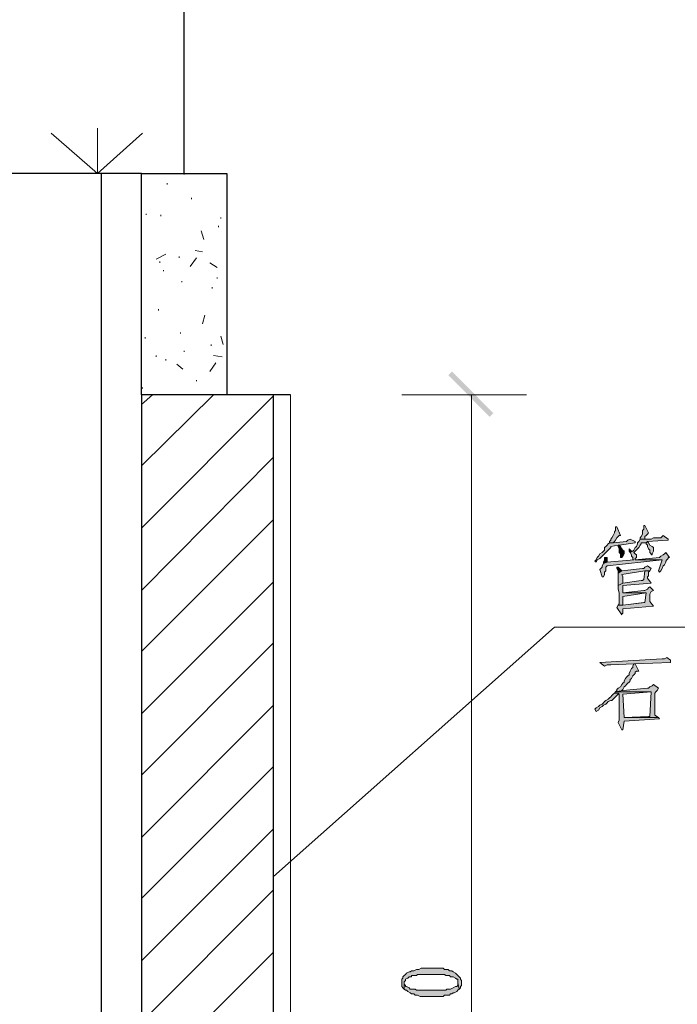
# Model space of a CAD drawing. Extents: x 566443 to 590371, y 3845226 to 3876576.
# Tile 213 of 221: x 586717 to 586740, y 3854053 to 3854087. Entities that reach past the tile are written whole.
import ezdxf

# ---------------------------------------------------------------- set-up
doc = ezdxf.new("R2010")
doc.units = 0
doc.layers.add('C00-00-00', color=7, linetype='CONTINUOUS')

msp = doc.modelspace()

# ---------------------------------------------------------------- hatches: boundary and pattern name
at = {"layer": 'C00-00-00'}
h = msp.add_hatch(color=256, dxfattribs=at)
h.dxf.hatch_style = 2
h.paths.add_polyline_path([(586733.187, 3854073.579), (586731.621, 3854074.891), (586731.748, 3854075.018)])
h = msp.add_hatch(color=256, dxfattribs=at)
h.dxf.hatch_style = 2
h.paths.add_polyline_path([(586733.06, 3854073.452), (586733.187, 3854073.579), (586731.621, 3854074.891)])
h = msp.add_hatch(color=256, dxfattribs=at)
h.dxf.hatch_style = 2
h.paths.add_polyline_path([(586737.42, 3854069.642), (586737.42, 3854069.515), (586737.378, 3854069.472), (586737.378, 3854069.43), (586737.336, 3854069.345), (586737.293, 3854069.261), (586737.251, 3854069.218), (586737.251, 3854069.176), (586737.209, 3854069.134), (586737.209, 3854069.091), (586737.336, 3854069.091), (586737.378, 3854069.134), (586737.42, 3854069.176), (586737.463, 3854069.261), (586737.505, 3854069.303), (586737.547, 3854069.345), (586737.59, 3854069.345), (586737.463, 3854069.642)])
h = msp.add_hatch(color=256, dxfattribs=at)
h.dxf.hatch_style = 2
h.paths.add_polyline_path([(586738.436, 3854069.684), (586738.394, 3854069.684), (586738.394, 3854069.642), (586738.394, 3854069.557), (586738.352, 3854069.515), (586738.352, 3854069.388), (586738.309, 3854069.303), (586738.267, 3854069.261), (586738.267, 3854069.218), (586738.394, 3854069.218), (586738.436, 3854069.218), (586738.436, 3854069.303), (586738.479, 3854069.345), (586738.521, 3854069.388), (586738.563, 3854069.43)])
h = msp.add_hatch(color=256, dxfattribs=at)
h.dxf.hatch_style = 2
h.paths.add_polyline_path([(586737.928, 3854069.218), (586737.844, 3854069.176), (586737.801, 3854069.134), (586737.336, 3854069.091), (586737.209, 3854069.091), (586737.166, 3854069.049), (586737.124, 3854069.007), (586737.082, 3854068.964), (586737.039, 3854068.922), (586737.039, 3854068.837), (586736.997, 3854068.795), (586736.955, 3854068.753), (586736.87, 3854068.71), (586736.828, 3854068.626), (586736.785, 3854068.583), (586736.743, 3854068.499), (586736.701, 3854068.456), (586736.743, 3854068.414), (586736.785, 3854068.499), (586736.87, 3854068.541), (586736.912, 3854068.583), (586736.997, 3854068.668), (586737.039, 3854068.71), (586737.082, 3854068.753), (586737.124, 3854068.795), (586737.166, 3854068.837), (586737.209, 3854068.88), (586737.251, 3854068.922), (586737.251, 3854068.964), (586737.505, 3854069.007), (586737.547, 3854069.007), (586738.098, 3854069.091), (586738.098, 3854069.134)])
h = msp.add_hatch(color=256, dxfattribs=at)
h.dxf.hatch_style = 2
h.paths.add_polyline_path([(586739.071, 3854069.345), (586739.029, 3854069.303), (586738.987, 3854069.261), (586738.733, 3854069.261), (586738.648, 3854069.218), (586738.267, 3854069.218), (586738.225, 3854069.134), (586738.182, 3854069.091), (586738.182, 3854069.049), (586738.14, 3854068.964), (586738.098, 3854068.922), (586738.055, 3854068.837), (586738.013, 3854068.795), (586737.928, 3854068.753), (586737.971, 3854068.668), (586737.971, 3854068.626), (586738.013, 3854068.583), (586738.013, 3854068.499), (586738.055, 3854068.499), (586737.124, 3854068.414), (586736.997, 3854068.372), (586736.955, 3854068.287), (586736.955, 3854068.245), (586736.912, 3854068.202), (586736.87, 3854068.16), (586736.955, 3854067.906), (586736.997, 3854067.906), (586737.039, 3854067.991), (586737.039, 3854068.075), (586737.082, 3854068.118), (586737.082, 3854068.245), (586737.124, 3854068.287), (586739.029, 3854068.499), (586738.098, 3854068.499), (586738.098, 3854068.541), (586738.14, 3854068.583), (586738.14, 3854068.668), (586738.098, 3854068.71), (586738.055, 3854068.753), (586738.098, 3854068.795), (586738.182, 3854068.88), (586738.225, 3854068.922), (586738.267, 3854069.007), (586738.309, 3854069.049), (586738.309, 3854069.091), (586738.352, 3854069.091), (586738.479, 3854069.091), (586738.521, 3854069.134), (586739.241, 3854069.176), (586739.241, 3854069.218)])
h = msp.add_hatch(color=256, dxfattribs=at)
h.dxf.hatch_style = 2
h.paths.add_polyline_path([(586738.521, 3854069.134), (586738.479, 3854069.091), (586738.479, 3854069.049), (586738.521, 3854069.007), (586738.521, 3854068.964), (586738.563, 3854068.88), (586738.606, 3854068.837), (586738.606, 3854068.753), (586738.648, 3854068.71), (586738.648, 3854068.668), (586738.69, 3854068.668), (586738.69, 3854068.71), (586738.733, 3854068.795), (586738.733, 3854068.922), (586738.69, 3854068.964), (586738.606, 3854069.007), (586738.563, 3854069.091)])
h = msp.add_hatch(color=256, dxfattribs=at)
h.dxf.hatch_style = 2
h.paths.add_polyline_path([(586737.547, 3854069.007), (586737.505, 3854069.007), (586737.505, 3854068.964), (586737.547, 3854068.88), (586737.547, 3854068.753), (586737.59, 3854068.71), (586737.59, 3854068.583), (586737.632, 3854068.583), (586737.674, 3854068.626), (586737.717, 3854068.71), (586737.717, 3854068.795), (586737.674, 3854068.837), (586737.632, 3854068.88), (586737.59, 3854068.964)])
h = msp.add_hatch(color=256, dxfattribs=at)
h.dxf.hatch_style = 2
h.paths.add_polyline_path([(586737.886, 3854068.88), (586737.886, 3854068.795), (586737.928, 3854068.753), (586738.013, 3854068.795), (586737.971, 3854068.795)])
h = msp.add_hatch(color=256, dxfattribs=at)
h.dxf.hatch_style = 2
h.paths.add_polyline_path([(586739.156, 3854068.753), (586739.114, 3854068.71), (586739.071, 3854068.668), (586738.987, 3854068.626), (586738.944, 3854068.583), (586738.098, 3854068.499), (586739.029, 3854068.499), (586738.902, 3854068.118), (586738.944, 3854068.075), (586738.987, 3854068.118), (586739.029, 3854068.202), (586739.071, 3854068.287), (586739.114, 3854068.329), (586739.156, 3854068.414), (586739.156, 3854068.456), (586739.198, 3854068.499), (586739.241, 3854068.541), (586739.241, 3854068.583), (586739.283, 3854068.583)])
h = msp.add_hatch(color=256, dxfattribs=at)
h.dxf.hatch_style = 2
h.paths.add_polyline_path([(586737.124, 3854068.583), (586737.039, 3854068.583), (586737.039, 3854068.499), (586736.997, 3854068.414), (586736.997, 3854068.372), (586737.124, 3854068.414)])
h = msp.add_hatch(color=256, dxfattribs=at)
h.dxf.hatch_style = 2
h.paths.add_polyline_path([(586737.505, 3854068.245), (586737.463, 3854068.245), (586737.463, 3854068.202), (586737.505, 3854068.118), (586737.505, 3854068.033), (586737.632, 3854068.118)])
h = msp.add_hatch(color=256, dxfattribs=at)
h.dxf.hatch_style = 2
h.paths.add_polyline_path([(586738.521, 3854068.287), (586738.436, 3854068.245), (586738.394, 3854068.202), (586738.352, 3854068.202), (586737.632, 3854068.118), (586737.505, 3854068.033), (586737.505, 3854067.61), (586737.674, 3854067.694), (586737.674, 3854067.906), (586737.632, 3854067.991), (586738.436, 3854068.118), (586738.606, 3854068.118), (586738.648, 3854068.202)])
h = msp.add_hatch(color=256, dxfattribs=at)
h.dxf.hatch_style = 2
h.paths.add_polyline_path([(586738.606, 3854068.118), (586738.436, 3854068.118), (586738.394, 3854067.821), (586738.352, 3854067.779), (586738.309, 3854067.779), (586737.674, 3854067.694), (586737.505, 3854067.61), (586737.505, 3854067.483), (586737.547, 3854067.356), (586737.547, 3854066.975), (586737.505, 3854066.932), (586737.674, 3854066.932), (586737.674, 3854066.975), (586737.674, 3854067.229), (586738.479, 3854067.356), (586737.674, 3854067.356), (586737.674, 3854067.44), (586737.674, 3854067.61), (586738.648, 3854067.694), (586738.521, 3854067.864), (586738.521, 3854067.906), (586738.563, 3854067.948), (586738.563, 3854068.075)])
h = msp.add_hatch(color=256, dxfattribs=at)
h.dxf.hatch_style = 2
h.paths.add_polyline_path([(586738.606, 3854067.567), (586738.563, 3854067.525), (586738.521, 3854067.483), (586738.436, 3854067.44), (586738.394, 3854067.44), (586737.674, 3854067.356), (586738.479, 3854067.356), (586738.436, 3854067.017), (586737.674, 3854066.932), (586737.505, 3854066.932), (586737.463, 3854066.848), (586737.632, 3854066.594), (586737.632, 3854066.636), (586737.674, 3854066.636), (586737.674, 3854066.805), (586738.733, 3854066.89), (586738.606, 3854067.059), (586738.606, 3854067.186), (586738.606, 3854067.229), (586738.606, 3854067.313), (586738.648, 3854067.398), (586738.733, 3854067.44)])
h = msp.add_hatch(color=256, dxfattribs=at)
h.dxf.hatch_style = 2
h.paths.add_polyline_path([(586738.394, 3854067.017), (586737.674, 3854066.932), (586738.436, 3854067.017)])
h = msp.add_hatch(color=256, dxfattribs=at)
h.dxf.hatch_style = 2
h.paths.add_polyline_path([(586739.198, 3854065.112), (586739.114, 3854065.07), (586739.029, 3854065.07), (586736.87, 3854064.943), (586737.039, 3854064.816), (586737.124, 3854064.858), (586737.251, 3854064.858), (586738.055, 3854064.9), (586738.098, 3854064.9), (586739.325, 3854064.943), (586739.325, 3854065.027)])
h = msp.add_hatch(color=256, dxfattribs=at)
h.dxf.hatch_style = 2
h.paths.add_polyline_path([(586738.098, 3854064.9), (586738.055, 3854064.9), (586738.013, 3854064.816), (586738.013, 3854064.773), (586737.971, 3854064.731), (586737.928, 3854064.646), (586737.886, 3854064.562), (586737.886, 3854064.519), (586737.844, 3854064.477), (586737.801, 3854064.435), (586737.759, 3854064.392), (586737.717, 3854064.308), (586737.717, 3854064.265), (586737.674, 3854064.223), (586737.632, 3854064.181), (586737.59, 3854064.096), (586737.505, 3854064.054), (586737.463, 3854064.011), (586737.463, 3854063.969), (586737.42, 3854063.927), (586737.674, 3854063.969), (586737.632, 3854063.969), (586737.674, 3854064.011), (586737.717, 3854064.096), (586737.759, 3854064.138), (586737.801, 3854064.181), (586737.844, 3854064.223), (586737.886, 3854064.265), (586737.928, 3854064.308), (586737.928, 3854064.35), (586737.971, 3854064.392), (586738.013, 3854064.477), (586738.055, 3854064.519), (586738.098, 3854064.562), (586738.098, 3854064.604), (586738.14, 3854064.646), (586738.225, 3854064.646)])
h = msp.add_hatch(color=256, dxfattribs=at)
h.dxf.hatch_style = 2
h.paths.add_polyline_path([(586738.733, 3854064.181), (586738.69, 3854064.138), (586738.606, 3854064.096), (586738.563, 3854064.054), (586738.521, 3854064.054), (586737.674, 3854063.969), (586737.42, 3854063.927), (586738.648, 3854063.927), (586738.606, 3854063.08), (586738.563, 3854063.08), (586737.717, 3854063.038), (586738.902, 3854063.038), (586738.775, 3854063.122), (586738.775, 3854063.842), (586738.775, 3854063.884), (586738.817, 3854063.927), (586738.86, 3854063.969), (586738.902, 3854064.054)])
h = msp.add_hatch(color=256, dxfattribs=at)
h.dxf.hatch_style = 2
h.paths.add_polyline_path([(586737.378, 3854063.884), (586737.336, 3854063.842), (586737.293, 3854063.8), (586737.251, 3854063.757), (586737.209, 3854063.715), (586737.166, 3854063.673), (586737.082, 3854063.63), (586737.039, 3854063.588), (586736.997, 3854063.546), (586736.955, 3854063.503), (586736.87, 3854063.461), (586736.828, 3854063.419), (586736.743, 3854063.376), (586736.701, 3854063.334), (586736.743, 3854063.249), (586736.828, 3854063.292), (586736.87, 3854063.376), (586736.955, 3854063.419), (586736.997, 3854063.461), (586737.082, 3854063.503), (586737.124, 3854063.546), (586737.166, 3854063.588), (586737.251, 3854063.63), (586737.293, 3854063.63), (586737.336, 3854063.673), (586737.378, 3854063.715), (586737.42, 3854063.757), (586737.463, 3854063.8), (586737.505, 3854063.842), (586737.505, 3854063.884)])
h = msp.add_hatch(color=256, dxfattribs=at)
h.dxf.hatch_style = 2
h.paths.add_polyline_path([(586737.42, 3854063.927), (586737.378, 3854063.884), (586737.505, 3854063.884), (586737.547, 3854063.842), (586737.547, 3854062.953), (586737.505, 3854062.868), (586737.632, 3854062.614), (586737.674, 3854062.614), (586737.717, 3854062.911), (586738.944, 3854062.995), (586738.902, 3854063.038), (586737.717, 3854063.038), (586737.674, 3854063.842), (586738.648, 3854063.927)])
h = msp.add_hatch(color=256, dxfattribs=at)
h.dxf.hatch_style = 2
h.paths.add_polyline_path([(586730.012, 3854053.851), (586730.012, 3854053.724), (586730.054, 3854053.682), (586730.097, 3854053.64), (586730.097, 3854053.894), (586730.139, 3854053.936), (586730.139, 3854053.978), (586730.224, 3854054.021), (586730.266, 3854054.063), (586730.351, 3854054.063), (586730.351, 3854054.105), (586730.52, 3854054.105), (586730.562, 3854054.148), (586731.028, 3854054.148), (586731.07, 3854054.148), (586731.494, 3854054.148), (586731.536, 3854054.105), (586731.663, 3854054.105), (586731.705, 3854054.063), (586731.79, 3854054.063), (586731.875, 3854054.021), (586731.917, 3854053.978), (586731.959, 3854053.978), (586731.959, 3854053.936), (586731.959, 3854053.851), (586732.002, 3854053.64), (586732.044, 3854053.682), (586732.044, 3854053.724), (586732.086, 3854053.767), (586732.086, 3854053.936), (586732.044, 3854053.978), (586732.044, 3854054.021), (586732.002, 3854054.063), (586731.959, 3854054.105), (586731.917, 3854054.148), (586731.875, 3854054.19), (586731.79, 3854054.232), (586731.748, 3854054.275), (586731.663, 3854054.275), (586731.621, 3854054.317), (586731.494, 3854054.317), (586731.451, 3854054.359), (586730.689, 3854054.359), (586730.605, 3854054.317), (586730.52, 3854054.317), (586730.435, 3854054.275), (586730.351, 3854054.275), (586730.308, 3854054.232), (586730.266, 3854054.232), (586730.181, 3854054.19), (586730.139, 3854054.148), (586730.097, 3854054.105), (586730.054, 3854054.063), (586730.054, 3854054.021), (586730.012, 3854053.978)])
h = msp.add_hatch(color=256, dxfattribs=at)
h.dxf.hatch_style = 2
h.paths.add_polyline_path([(586730.097, 3854053.64), (586730.139, 3854053.597), (586730.181, 3854053.597), (586730.224, 3854053.555), (586730.308, 3854053.513), (586730.351, 3854053.47), (586730.435, 3854053.47), (586730.478, 3854053.428), (586730.562, 3854053.428), (586730.647, 3854053.386), (586731.451, 3854053.386), (586731.494, 3854053.428), (586731.536, 3854053.428), (586731.621, 3854053.428), (586731.663, 3854053.428), (586731.705, 3854053.47), (586731.748, 3854053.47), (586731.79, 3854053.513), (586731.832, 3854053.513), (586731.917, 3854053.555), (586731.959, 3854053.597), (586732.002, 3854053.64), (586731.959, 3854053.851), (586731.959, 3854053.767), (586731.917, 3854053.724), (586731.875, 3854053.724), (586731.79, 3854053.682), (586731.705, 3854053.64), (586731.578, 3854053.64), (586731.536, 3854053.597), (586730.52, 3854053.597), (586730.478, 3854053.64), (586730.308, 3854053.64), (586730.266, 3854053.682), (586730.181, 3854053.724), (586730.139, 3854053.724), (586730.139, 3854053.767), (586730.097, 3854053.809), (586730.097, 3854053.851)])

# ---------------------------------------------------------------- linework, layer by layer
at = {"layer": 'C00-00-00', "lineweight": 9}
for points in [[(586717.862, 3854083.273), (586719.471, 3854081.876), (586719.471, 3854083.442)], [(586721.037, 3854083.273), (586719.471, 3854081.876)], [(586725.567, 3854057.534), (586735.304, 3854066.17), (586759.561, 3854066.17)]]:
    msp.add_lwpolyline(points, dxfattribs=at)
at = {"layer": 'C00-00-00', "lineweight": 25}
for points in [[(586720.995, 3854081.876), (586703.808, 3854081.876)], [(586720.995, 3854081.876), (586723.958, 3854081.876), (586723.958, 3854074.214)], [(586726.16, 3854074.214), (586720.995, 3854074.214)]]:
    msp.add_lwpolyline(points, dxfattribs=at)
at = {"layer": 'C00-00-00', "lineweight": 15}
msp.add_lwpolyline([(586726.16, 3854030.399), (586726.16, 3854074.214)], dxfattribs=at)
at = {"layer": 'C00-00-00', "lineweight": 0}
for points in [[(586737.42, 3854069.642), (586737.42, 3854069.515), (586737.378, 3854069.472), (586737.378, 3854069.43), (586737.336, 3854069.345), (586737.293, 3854069.261), (586737.251, 3854069.218), (586737.251, 3854069.176), (586737.209, 3854069.134), (586737.209, 3854069.091), (586737.336, 3854069.091), (586737.378, 3854069.134), (586737.42, 3854069.176), (586737.463, 3854069.261), (586737.505, 3854069.303), (586737.547, 3854069.345), (586737.59, 3854069.345), (586737.463, 3854069.642)], [(586738.436, 3854069.684), (586738.394, 3854069.684), (586738.394, 3854069.642), (586738.394, 3854069.557), (586738.352, 3854069.515), (586738.352, 3854069.388), (586738.309, 3854069.303), (586738.267, 3854069.261), (586738.267, 3854069.218), (586738.394, 3854069.218), (586738.436, 3854069.218), (586738.436, 3854069.303), (586738.479, 3854069.345), (586738.521, 3854069.388), (586738.563, 3854069.43)], [(586737.928, 3854069.218), (586737.844, 3854069.176), (586737.801, 3854069.134), (586737.336, 3854069.091), (586737.209, 3854069.091), (586737.166, 3854069.049), (586737.124, 3854069.007), (586737.082, 3854068.964), (586737.039, 3854068.922), (586737.039, 3854068.837), (586736.997, 3854068.795), (586736.955, 3854068.753), (586736.87, 3854068.71), (586736.828, 3854068.626), (586736.785, 3854068.583), (586736.743, 3854068.499), (586736.701, 3854068.456), (586736.743, 3854068.414), (586736.785, 3854068.499), (586736.87, 3854068.541), (586736.912, 3854068.583), (586736.997, 3854068.668), (586737.039, 3854068.71), (586737.082, 3854068.753), (586737.124, 3854068.795), (586737.166, 3854068.837), (586737.209, 3854068.88), (586737.251, 3854068.922), (586737.251, 3854068.964), (586737.505, 3854069.007), (586737.547, 3854069.007), (586738.098, 3854069.091), (586738.098, 3854069.134)], [(586739.071, 3854069.345), (586739.029, 3854069.303), (586738.987, 3854069.261), (586738.733, 3854069.261), (586738.648, 3854069.218), (586738.267, 3854069.218), (586738.225, 3854069.134), (586738.182, 3854069.091), (586738.182, 3854069.049), (586738.14, 3854068.964), (586738.098, 3854068.922), (586738.055, 3854068.837), (586738.013, 3854068.795), (586737.928, 3854068.753), (586737.971, 3854068.668), (586737.971, 3854068.626), (586738.013, 3854068.583), (586738.013, 3854068.499), (586738.055, 3854068.499), (586737.124, 3854068.414), (586736.997, 3854068.372), (586736.955, 3854068.287), (586736.955, 3854068.245), (586736.912, 3854068.202), (586736.87, 3854068.16), (586736.955, 3854067.906), (586736.997, 3854067.906), (586737.039, 3854067.991), (586737.039, 3854068.075), (586737.082, 3854068.118), (586737.082, 3854068.245), (586737.124, 3854068.287), (586739.029, 3854068.499), (586738.098, 3854068.499), (586738.098, 3854068.541), (586738.14, 3854068.583), (586738.14, 3854068.668), (586738.098, 3854068.71), (586738.055, 3854068.753), (586738.098, 3854068.795), (586738.182, 3854068.88), (586738.225, 3854068.922), (586738.267, 3854069.007), (586738.309, 3854069.049), (586738.309, 3854069.091), (586738.352, 3854069.091), (586738.479, 3854069.091), (586738.521, 3854069.134), (586739.241, 3854069.176), (586739.241, 3854069.218)], [(586738.521, 3854069.134), (586738.479, 3854069.091), (586738.479, 3854069.049), (586738.521, 3854069.007), (586738.521, 3854068.964), (586738.563, 3854068.88), (586738.606, 3854068.837), (586738.606, 3854068.753), (586738.648, 3854068.71), (586738.648, 3854068.668), (586738.69, 3854068.668), (586738.69, 3854068.71), (586738.733, 3854068.795), (586738.733, 3854068.922), (586738.69, 3854068.964), (586738.606, 3854069.007), (586738.563, 3854069.091)], [(586737.547, 3854069.007), (586737.505, 3854069.007), (586737.505, 3854068.964), (586737.547, 3854068.88), (586737.547, 3854068.753), (586737.59, 3854068.71), (586737.59, 3854068.583), (586737.632, 3854068.583), (586737.674, 3854068.626), (586737.717, 3854068.71), (586737.717, 3854068.795), (586737.674, 3854068.837), (586737.632, 3854068.88), (586737.59, 3854068.964)], [(586737.886, 3854068.88), (586737.886, 3854068.795), (586737.928, 3854068.753), (586738.013, 3854068.795), (586737.971, 3854068.795)], [(586739.156, 3854068.753), (586739.114, 3854068.71), (586739.071, 3854068.668), (586738.987, 3854068.626), (586738.944, 3854068.583), (586738.098, 3854068.499), (586739.029, 3854068.499), (586738.902, 3854068.118), (586738.944, 3854068.075), (586738.987, 3854068.118), (586739.029, 3854068.202), (586739.071, 3854068.287), (586739.114, 3854068.329), (586739.156, 3854068.414), (586739.156, 3854068.456), (586739.198, 3854068.499), (586739.241, 3854068.541), (586739.241, 3854068.583), (586739.283, 3854068.583)], [(586737.124, 3854068.583), (586737.039, 3854068.583), (586737.039, 3854068.499), (586736.997, 3854068.414), (586736.997, 3854068.372), (586737.124, 3854068.414)], [(586737.505, 3854068.245), (586737.463, 3854068.245), (586737.463, 3854068.202), (586737.505, 3854068.118), (586737.505, 3854068.033), (586737.632, 3854068.118)], [(586738.521, 3854068.287), (586738.436, 3854068.245), (586738.394, 3854068.202), (586738.352, 3854068.202), (586737.632, 3854068.118), (586737.505, 3854068.033), (586737.505, 3854067.61), (586737.674, 3854067.694), (586737.674, 3854067.906), (586737.632, 3854067.991), (586738.436, 3854068.118), (586738.606, 3854068.118), (586738.648, 3854068.202)], [(586738.606, 3854068.118), (586738.436, 3854068.118), (586738.394, 3854067.821), (586738.352, 3854067.779), (586738.309, 3854067.779), (586737.674, 3854067.694), (586737.505, 3854067.61), (586737.505, 3854067.483), (586737.547, 3854067.356), (586737.547, 3854066.975), (586737.505, 3854066.932), (586737.674, 3854066.932), (586737.674, 3854066.975), (586737.674, 3854067.229), (586738.479, 3854067.356), (586737.674, 3854067.356), (586737.674, 3854067.44), (586737.674, 3854067.61), (586738.648, 3854067.694), (586738.521, 3854067.864), (586738.521, 3854067.906), (586738.563, 3854067.948), (586738.563, 3854068.075)], [(586738.606, 3854067.567), (586738.563, 3854067.525), (586738.521, 3854067.483), (586738.436, 3854067.44), (586738.394, 3854067.44), (586737.674, 3854067.356), (586738.479, 3854067.356), (586738.436, 3854067.017), (586737.674, 3854066.932), (586737.505, 3854066.932), (586737.463, 3854066.848), (586737.632, 3854066.594), (586737.632, 3854066.636), (586737.674, 3854066.636), (586737.674, 3854066.805), (586738.733, 3854066.89), (586738.606, 3854067.059), (586738.606, 3854067.186), (586738.606, 3854067.229), (586738.606, 3854067.313), (586738.648, 3854067.398), (586738.733, 3854067.44)], [(586738.394, 3854067.017), (586737.674, 3854066.932), (586738.436, 3854067.017)], [(586739.198, 3854065.112), (586739.114, 3854065.07), (586739.029, 3854065.07), (586736.87, 3854064.943), (586737.039, 3854064.816), (586737.124, 3854064.858), (586737.251, 3854064.858), (586738.055, 3854064.9), (586738.098, 3854064.9), (586739.325, 3854064.943), (586739.325, 3854065.027)], [(586738.098, 3854064.9), (586738.055, 3854064.9), (586738.013, 3854064.816), (586738.013, 3854064.773), (586737.971, 3854064.731), (586737.928, 3854064.646), (586737.886, 3854064.562), (586737.886, 3854064.519), (586737.844, 3854064.477), (586737.801, 3854064.435), (586737.759, 3854064.392), (586737.717, 3854064.308), (586737.717, 3854064.265), (586737.674, 3854064.223), (586737.632, 3854064.181), (586737.59, 3854064.096), (586737.505, 3854064.054), (586737.463, 3854064.011), (586737.463, 3854063.969), (586737.42, 3854063.927), (586737.674, 3854063.969), (586737.632, 3854063.969), (586737.674, 3854064.011), (586737.717, 3854064.096), (586737.759, 3854064.138), (586737.801, 3854064.181), (586737.844, 3854064.223), (586737.886, 3854064.265), (586737.928, 3854064.308), (586737.928, 3854064.35), (586737.971, 3854064.392), (586738.013, 3854064.477), (586738.055, 3854064.519), (586738.098, 3854064.562), (586738.098, 3854064.604), (586738.14, 3854064.646), (586738.225, 3854064.646)], [(586738.733, 3854064.181), (586738.69, 3854064.138), (586738.606, 3854064.096), (586738.563, 3854064.054), (586738.521, 3854064.054), (586737.674, 3854063.969), (586737.42, 3854063.927), (586738.648, 3854063.927), (586738.606, 3854063.08), (586738.563, 3854063.08), (586737.717, 3854063.038), (586738.902, 3854063.038), (586738.775, 3854063.122), (586738.775, 3854063.842), (586738.775, 3854063.884), (586738.817, 3854063.927), (586738.86, 3854063.969), (586738.902, 3854064.054)], [(586737.378, 3854063.884), (586737.336, 3854063.842), (586737.293, 3854063.8), (586737.251, 3854063.757), (586737.209, 3854063.715), (586737.166, 3854063.673), (586737.082, 3854063.63), (586737.039, 3854063.588), (586736.997, 3854063.546), (586736.955, 3854063.503), (586736.87, 3854063.461), (586736.828, 3854063.419), (586736.743, 3854063.376), (586736.701, 3854063.334), (586736.743, 3854063.249), (586736.828, 3854063.292), (586736.87, 3854063.376), (586736.955, 3854063.419), (586736.997, 3854063.461), (586737.082, 3854063.503), (586737.124, 3854063.546), (586737.166, 3854063.588), (586737.251, 3854063.63), (586737.293, 3854063.63), (586737.336, 3854063.673), (586737.378, 3854063.715), (586737.42, 3854063.757), (586737.463, 3854063.8), (586737.505, 3854063.842), (586737.505, 3854063.884)], [(586737.42, 3854063.927), (586737.378, 3854063.884), (586737.505, 3854063.884), (586737.547, 3854063.842), (586737.547, 3854062.953), (586737.505, 3854062.868), (586737.632, 3854062.614), (586737.674, 3854062.614), (586737.717, 3854062.911), (586738.944, 3854062.995), (586738.902, 3854063.038), (586737.717, 3854063.038), (586737.674, 3854063.842), (586738.648, 3854063.927)], [(586730.012, 3854053.851), (586730.012, 3854053.724), (586730.054, 3854053.682), (586730.097, 3854053.64), (586730.097, 3854053.894), (586730.139, 3854053.936), (586730.139, 3854053.978), (586730.224, 3854054.021), (586730.266, 3854054.063), (586730.351, 3854054.063), (586730.351, 3854054.105), (586730.52, 3854054.105), (586730.562, 3854054.148), (586731.028, 3854054.148), (586731.07, 3854054.148), (586731.494, 3854054.148), (586731.536, 3854054.105), (586731.663, 3854054.105), (586731.705, 3854054.063), (586731.79, 3854054.063), (586731.875, 3854054.021), (586731.917, 3854053.978), (586731.959, 3854053.978), (586731.959, 3854053.936), (586731.959, 3854053.851), (586732.002, 3854053.64), (586732.044, 3854053.682), (586732.044, 3854053.724), (586732.086, 3854053.767), (586732.086, 3854053.936), (586732.044, 3854053.978), (586732.044, 3854054.021), (586732.002, 3854054.063), (586731.959, 3854054.105), (586731.917, 3854054.148), (586731.875, 3854054.19), (586731.79, 3854054.232), (586731.748, 3854054.275), (586731.663, 3854054.275), (586731.621, 3854054.317), (586731.494, 3854054.317), (586731.451, 3854054.359), (586730.689, 3854054.359), (586730.605, 3854054.317), (586730.52, 3854054.317), (586730.435, 3854054.275), (586730.351, 3854054.275), (586730.308, 3854054.232), (586730.266, 3854054.232), (586730.181, 3854054.19), (586730.139, 3854054.148), (586730.097, 3854054.105), (586730.054, 3854054.063), (586730.054, 3854054.021), (586730.012, 3854053.978)], [(586730.097, 3854053.64), (586730.139, 3854053.597), (586730.181, 3854053.597), (586730.224, 3854053.555), (586730.308, 3854053.513), (586730.351, 3854053.47), (586730.435, 3854053.47), (586730.478, 3854053.428), (586730.562, 3854053.428), (586730.647, 3854053.386), (586731.451, 3854053.386), (586731.494, 3854053.428), (586731.536, 3854053.428), (586731.621, 3854053.428), (586731.663, 3854053.428), (586731.705, 3854053.47), (586731.748, 3854053.47), (586731.79, 3854053.513), (586731.832, 3854053.513), (586731.917, 3854053.555), (586731.959, 3854053.597), (586732.002, 3854053.64), (586731.959, 3854053.851), (586731.959, 3854053.767), (586731.917, 3854053.724), (586731.875, 3854053.724), (586731.79, 3854053.682), (586731.705, 3854053.64), (586731.578, 3854053.64), (586731.536, 3854053.597), (586730.52, 3854053.597), (586730.478, 3854053.64), (586730.308, 3854053.64), (586730.266, 3854053.682), (586730.181, 3854053.724), (586730.139, 3854053.724), (586730.139, 3854053.767), (586730.097, 3854053.809), (586730.097, 3854053.851)]]:
    msp.add_lwpolyline(points, close=True, dxfattribs=at)
at = {"layer": 'C00-00-00', "lineweight": 25}
for points in [[(586722.477, 3854081.876), (586722.477, 3854081.876), (586722.477, 3854100.926), (586722.477, 3854100.926)], [(586719.598, 3854081.876), (586719.598, 3854081.876), (586719.598, 3854030.399), (586719.598, 3854030.399)], [(586720.995, 3854074.214), (586720.995, 3854074.214), (586720.995, 3854081.876), (586720.995, 3854081.876)], [(586720.995, 3854074.214), (586720.995, 3854074.214), (586720.995, 3854030.399), (586720.995, 3854030.399)], [(586725.567, 3854030.399), (586725.567, 3854030.399), (586725.567, 3854074.214), (586725.567, 3854074.214)]]:
    msp.add_open_spline(points, degree=3, dxfattribs=at)
at = {"layer": 'C00-00-00', "lineweight": 9}
for points in [[(586722.477, 3854081.834), (586722.477, 3854081.834), (586722.477, 3854081.876), (586722.477, 3854081.876)], [(586721.884, 3854081.495), (586721.884, 3854081.495), (586721.884, 3854081.537), (586721.884, 3854081.537)], [(586722.731, 3854080.987), (586722.731, 3854080.987), (586722.731, 3854081.029), (586722.731, 3854081.029)], [(586721.164, 3854080.437), (586721.164, 3854080.437), (586721.164, 3854080.479), (586721.164, 3854080.479)], [(586721.672, 3854080.394), (586721.672, 3854080.394), (586721.672, 3854080.437), (586721.672, 3854080.437)], [(586723.747, 3854080.31), (586723.747, 3854080.31), (586723.747, 3854080.352), (586723.747, 3854080.352)], [(586723.662, 3854080.013), (586723.662, 3854080.013), (586723.662, 3854080.056), (586723.662, 3854080.056)], [(586723.154, 3854079.59), (586723.154, 3854079.59), (586723.069, 3854079.886), (586723.069, 3854079.886)], [(586721.503, 3854078.913), (586721.503, 3854078.913), (586721.842, 3854079.082), (586721.842, 3854079.082)], [(586722.307, 3854078.955), (586722.307, 3854078.955), (586722.307, 3854078.997), (586722.307, 3854078.997)], [(586722.858, 3854079.209), (586722.858, 3854079.209), (586723.112, 3854079.167), (586723.112, 3854079.167)], [(586721.63, 3854078.786), (586721.63, 3854078.786), (586721.63, 3854078.828), (586721.63, 3854078.828)], [(586722.688, 3854078.659), (586722.688, 3854078.659), (586722.9, 3854078.955), (586722.9, 3854078.955)], [(586723.366, 3854078.786), (586723.366, 3854078.786), (586723.62, 3854078.616), (586723.62, 3854078.616)], [(586721.757, 3854078.489), (586721.757, 3854078.489), (586721.757, 3854078.532), (586721.757, 3854078.532)], [(586722.392, 3854078.108), (586722.392, 3854078.108), (586722.392, 3854078.151), (586722.392, 3854078.151)], [(586723.62, 3854078.235), (586723.62, 3854078.235), (586723.62, 3854078.278), (586723.62, 3854078.278)], [(586723.45, 3854077.897), (586723.45, 3854077.897), (586723.45, 3854077.939), (586723.45, 3854077.939)], [(586721.588, 3854077.135), (586721.588, 3854077.135), (586721.588, 3854077.177), (586721.588, 3854077.177)], [(586723.112, 3854076.669), (586723.112, 3854076.669), (586723.196, 3854076.965), (586723.196, 3854076.965)], [(586722.35, 3854076.33), (586722.35, 3854076.33), (586722.35, 3854076.373), (586722.35, 3854076.373)], [(586721.122, 3854076.161), (586721.122, 3854076.161), (586721.122, 3854076.203), (586721.122, 3854076.203)], [(586723.408, 3854075.907), (586723.408, 3854075.907), (586723.408, 3854075.949), (586723.408, 3854075.949)], [(586723.831, 3854075.949), (586723.831, 3854075.949), (586723.747, 3854076.246), (586723.747, 3854076.246)], [(586721.503, 3854075.526), (586721.503, 3854075.526), (586721.503, 3854075.568), (586721.503, 3854075.568)], [(586722.477, 3854075.695), (586722.477, 3854075.695), (586722.477, 3854075.738), (586722.477, 3854075.738)], [(586723.493, 3854075.568), (586723.493, 3854075.568), (586723.789, 3854075.526), (586723.789, 3854075.526)], [(586721.842, 3854075.399), (586721.842, 3854075.399), (586721.842, 3854075.441), (586721.842, 3854075.441)], [(586722.223, 3854075.272), (586722.223, 3854075.272), (586722.434, 3854075.103), (586722.434, 3854075.103)], [(586723.366, 3854075.018), (586723.366, 3854075.018), (586723.577, 3854075.314), (586723.577, 3854075.314)], [(586722.9, 3854074.679), (586722.9, 3854074.679), (586722.9, 3854074.722), (586722.9, 3854074.722)], [(586720.995, 3854073.875), (586720.995, 3854073.875), (586721.376, 3854074.214), (586721.376, 3854074.214)], [(586720.995, 3854071.758), (586720.995, 3854071.758), (586723.493, 3854074.214), (586723.493, 3854074.214)], [(586721.037, 3854074.425), (586721.037, 3854074.425), (586721.037, 3854074.468), (586721.037, 3854074.468)], [(586720.995, 3854069.599), (586720.995, 3854069.599), (586725.567, 3854074.171), (586725.567, 3854074.171)], [(586720.995, 3854067.44), (586720.995, 3854067.44), (586725.567, 3854072.055), (586725.567, 3854072.055)], [(586720.995, 3854065.324), (586720.995, 3854065.324), (586725.567, 3854069.896), (586725.567, 3854069.896)], [(586720.995, 3854063.165), (586720.995, 3854063.165), (586725.567, 3854067.737), (586725.567, 3854067.737)], [(586720.995, 3854061.048), (586720.995, 3854061.048), (586725.567, 3854065.62), (586725.567, 3854065.62)], [(586720.995, 3854058.889), (586720.995, 3854058.889), (586725.567, 3854063.461), (586725.567, 3854063.461)], [(586720.995, 3854056.772), (586720.995, 3854056.772), (586725.567, 3854061.344), (586725.567, 3854061.344)], [(586720.995, 3854054.613), (586720.995, 3854054.613), (586725.567, 3854059.185), (586725.567, 3854059.185)], [(586720.995, 3854052.497), (586720.995, 3854052.497), (586725.567, 3854057.069), (586725.567, 3854057.069)], [(586720.995, 3854050.338), (586720.995, 3854050.338), (586725.567, 3854054.91), (586725.567, 3854054.91)]]:
    msp.add_open_spline(points, degree=3, dxfattribs=at)
at = {"layer": 'C00-00-00', "lineweight": 5}
for points in [[(586730.012, 3854074.214), (586730.012, 3854074.214), (586734.33, 3854074.214), (586734.33, 3854074.214)], [(586732.425, 3854074.214), (586732.425, 3854074.214), (586732.425, 3854030.399), (586732.425, 3854030.399)]]:
    msp.add_open_spline(points, degree=3, dxfattribs=at)

doc.saveas('drawing.dxf')
